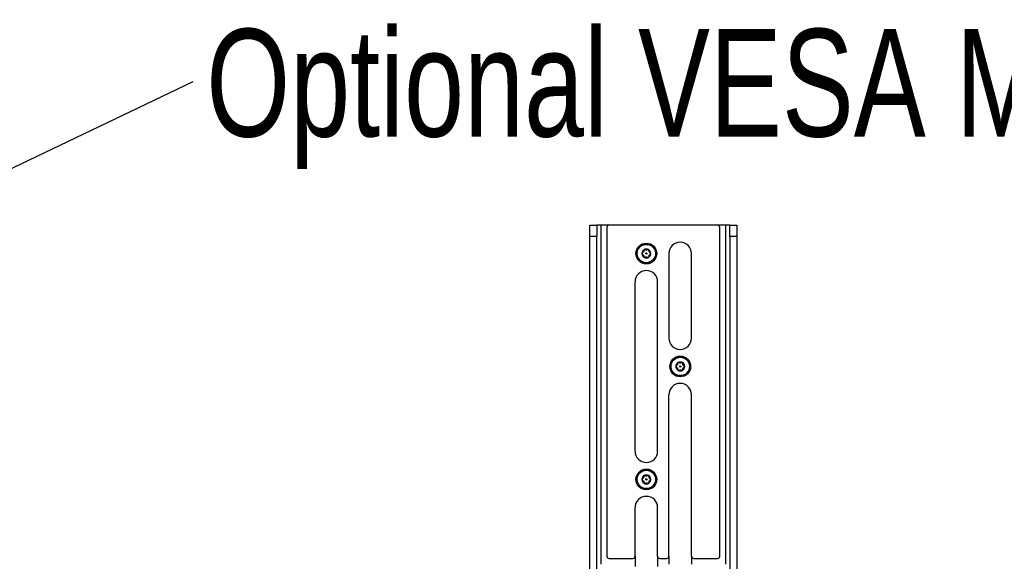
# Model space of a CAD drawing. Header units: inches. Extents: x 0.3 to 33.8, y 0.2 to 21.7.
# Tile 73 of 90: x 24.8 to 26.5, y 12.3 to 13.2. Entities that reach past the tile are written whole.
import ezdxf

# ---------------------------------------------------------------- set-up
doc = ezdxf.new("R2010")
doc.units = ezdxf.units.IN
doc.header["$MEASUREMENT"] = 0
doc.layers.add('BORDERS', color=7, linetype='Continuous')
doc.styles.add('SLDTEXTSTYLE0', font='TXT', dxfattribs={"width": 0.75})
doc.dimstyles.new('SLDDIMSTYLE1', dxfattribs={"dimtxt": 0.18, "dimasz": 0.14, "dimexe": 0, "dimexo": 0.0625, "dimgap": 0, "dimtad": 0, "dimtih": 1, "dimtoh": 1, "dimdec": 0, "dimrnd": 1e-09, "dimzin": 0, "dimdsep": 46, "dimtxsty": 'Standard', "dimsah": 1, "dimcen": 0.09, "dimadec": 0, "dimazin": 0, "dimtfac": 0.14, "dimtdec": 0, "dimtofl": 0, "dimtmove": 0, "dimatfit": 3, "dimfxl": 0, "dimfrac": 2, "dimtolj": 1, "dimtzin": 0, "dimarcsym": 0})

# ---------------------------------------------------------------- blocks, each defined once
blk = doc.blocks.new('SW_NOTE_0_13')
at = {"layer": 'BORDERS', "color": 0, "insert": (0.023, 0.0914), "char_height": 0.1875, "attachment_point": 1, "style": 'SLDTEXTSTYLE0'}
blk.add_mtext('Optional VESA Mount Shown', dxfattribs=at)

msp = doc.modelspace()

# ---------------------------------------------------------------- linework, layer by layer
at = {"color": 7, "linetype": 'Continuous', "lineweight": 25}
for p, q in [((25.74452, 12.85687), (25.75633, 12.85687)), ((25.74452, 12.83719), (25.74452, 12.85687)), ((25.75633, 12.85687), (25.75633, 12.83719)), ((25.7642, 12.85687), (25.75633, 12.85687)), ((25.77798, 12.85687), (25.7642, 12.85687)), ((25.7642, 12.26632), (25.7642, 12.85687)), ((25.77404, 12.85293), (25.77404, 12.2801)), ((25.96696, 12.85687), (25.77798, 12.85687)), ((25.98074, 12.85687), (25.96696, 12.85687)), ((25.97089, 12.2801), (25.97089, 12.85293)), ((25.98861, 12.85687), (25.98074, 12.85687)), ((25.98074, 12.85687), (25.98074, 12.26632)), ((25.98861, 12.85687), (26.00042, 12.85687)), ((25.98861, 12.83719), (25.98861, 12.85687)), ((26.00042, 12.85687), (26.00042, 12.83719)), ((25.75633, 12.83719), (25.74452, 12.83719)), ((25.74452, 10.41593), (25.74452, 12.83719)), ((25.75633, 10.41593), (25.75633, 12.83719)), ((26.00042, 12.83719), (25.98861, 12.83719)), ((25.98861, 12.83719), (25.98861, 10.41593)), ((26.00042, 12.83719), (26.00042, 10.41593)), ((25.88231, 12.80766), (25.88231, 12.66002)), ((25.92168, 12.66002), (25.92168, 12.80766)), ((25.82326, 12.46317), (25.82326, 12.75845)), ((25.86263, 12.46317), (25.86263, 12.75845)), ((25.88231, 12.2801), (25.88231, 12.5616)), ((25.92168, 12.2801), (25.92168, 12.5616)), ((25.82326, 12.2801), (25.82326, 12.36474)), ((25.86263, 12.2801), (25.86263, 12.36474)), ((25.77798, 12.27616), (25.81932, 12.27616)), ((25.82326, 12.2801), (25.82326, 12.26238)), ((25.86263, 12.2801), (25.86263, 12.26238)), ((25.86656, 12.27616), (25.87838, 12.27616)), ((25.88231, 12.2801), (25.88231, 12.26632)), ((25.92168, 12.2801), (25.92168, 12.26632)), ((25.92562, 12.27616), (25.96696, 12.27616))]:
    msp.add_line(p, q, dxfattribs=at)
for centre, radius in [((25.84294, 12.80766), 0.01807), ((25.84294, 12.80766), 0.01654), ((25.84294, 12.80766), 0.016), ((25.84294, 12.80766), 0.00108), ((25.902, 12.61081), 0.01807), ((25.902, 12.61081), 0.01654), ((25.902, 12.61081), 0.016), ((25.902, 12.61081), 0.00108), ((25.84294, 12.41396), 0.01807), ((25.84294, 12.41396), 0.01654), ((25.84294, 12.41396), 0.016), ((25.84294, 12.41396), 0.00108)]:
    msp.add_circle(centre, radius, dxfattribs=at)
for centre, radius, start, end in [((25.77798, 12.85293), 0.00394, 90, 180), ((25.96696, 12.85293), 0.00394, 0, 90), ((25.902, 12.80766), 0.01969, 0, 180), ((25.84294, 12.80766), 0.00776, 120, 180), ((25.84294, 12.80766), 0.00776, 180, 240), ((25.84294, 12.80766), 0.00704, 168.0167, 191.9833), ((25.84294, 12.80766), 0.00704, 108.0167, 131.9833), ((25.84294, 12.80766), 0.00776, 60, 120), ((25.84294, 12.80766), 0.00704, 48.0167, 71.9833), ((25.84294, 12.80766), 0.00776, 0, 60), ((25.84294, 12.80766), 0.00776, 300, 0), ((25.84294, 12.80766), 0.00704, 348.0167, 11.9833), ((25.84294, 12.80766), 0.00704, 228.0167, 251.9833), ((25.84294, 12.80766), 0.00776, 240, 300), ((25.84294, 12.80766), 0.00704, 288.0167, 311.9833), ((25.84294, 12.75845), 0.01969, 0, 180), ((25.902, 12.66002), 0.01969, 180, 0), ((25.902, 12.61081), 0.00776, 120, 180), ((25.902, 12.61081), 0.00704, 108.0167, 131.9833), ((25.902, 12.61081), 0.00776, 60, 120), ((25.902, 12.61081), 0.00704, 48.0167, 71.9833), ((25.902, 12.61081), 0.00776, 0, 60), ((25.902, 12.61081), 0.00776, 180, 240), ((25.902, 12.61081), 0.00704, 168.0167, 191.9833), ((25.902, 12.61081), 0.00704, 228.0167, 251.9833), ((25.902, 12.61081), 0.00776, 240, 300), ((25.902, 12.61081), 0.00704, 288.0167, 311.9833), ((25.902, 12.61081), 0.00776, 300, 0), ((25.902, 12.61081), 0.00704, 348.0167, 11.9833), ((25.902, 12.5616), 0.01969, 0, 180), ((25.84294, 12.46317), 0.01969, 180, 0), ((25.84294, 12.41396), 0.00776, 120, 180), ((25.84294, 12.41396), 0.00776, 180, 240), ((25.84294, 12.41396), 0.00704, 168.0167, 191.9833), ((25.84294, 12.41396), 0.00704, 108.0167, 131.9833), ((25.84294, 12.41396), 0.00776, 60, 120), ((25.84294, 12.41396), 0.00704, 48.0167, 71.9833), ((25.84294, 12.41396), 0.00776, 0, 60), ((25.84294, 12.41396), 0.00776, 300, 0), ((25.84294, 12.41396), 0.00704, 348.0167, 11.9833), ((25.84294, 12.41396), 0.00704, 228.0167, 251.9833), ((25.84294, 12.41396), 0.00776, 240, 300), ((25.84294, 12.41396), 0.00704, 288.0167, 311.9833), ((25.84294, 12.36474), 0.01969, 0, 180), ((25.77798, 12.2801), 0.00394, 180, 270), ((25.81932, 12.2801), 0.00394, 270, 0), ((25.86656, 12.2801), 0.00394, 180, 270), ((25.87838, 12.2801), 0.00394, 270, 0), ((25.92562, 12.2801), 0.00394, 180, 270), ((25.96696, 12.2801), 0.00394, 270, 0)]:
    msp.add_arc(centre, radius, start, end, dxfattribs=at)
for points, knots in [([(25.83634, 12.80924), (25.83614, 12.80915), (25.8358, 12.809), (25.83542, 12.80856), (25.83522, 12.80811), (25.8352, 12.8078), (25.83519, 12.80766)], [0, 0, 0, 0, 0.3581684, 0.6058341, 0.8149391, 1, 1, 1, 1]), ([(25.83519, 12.80766), (25.83519, 12.80764), (25.83519, 12.80747), (25.83524, 12.80715), (25.83543, 12.80675), (25.83576, 12.80636), (25.83609, 12.80616), (25.83631, 12.80609), (25.83634, 12.80608)], [0, 0, 0, 0, 0.0252729, 0.214816, 0.4059721, 0.6203251, 0.9399707, 1, 1, 1, 1]), ([(25.83827, 12.81258), (25.83829, 12.81245), (25.83834, 12.81219), (25.83831, 12.81168), (25.83818, 12.8111), (25.83788, 12.81048), (25.83748, 12.80995), (25.83695, 12.80949), (25.83655, 12.80933), (25.83634, 12.80924)], [0, 0, 0, 0, 0.11371348, 0.21525982, 0.38871399, 0.51809082, 0.64749367, 0.81389498, 1, 1, 1, 1]), ([(25.83634, 12.80608), (25.83647, 12.80603), (25.83672, 12.80594), (25.83715, 12.80566), (25.83758, 12.80525), (25.83796, 12.80468), (25.83822, 12.80407), (25.83836, 12.80339), (25.8383, 12.80296), (25.83827, 12.80273)], [0, 0, 0, 0, 0.1137135, 0.2152598, 0.388714, 0.5180908, 0.6474937, 0.813895, 1, 1, 1, 1]), ([(25.83827, 12.81258), (25.83825, 12.8128), (25.83821, 12.81318), (25.8384, 12.81372), (25.83869, 12.81412), (25.83894, 12.81429), (25.83906, 12.81437)], [0, 0, 0, 0, 0.3581797, 0.6058432, 0.814947, 1, 1, 1, 1]), ([(25.83906, 12.81437), (25.83908, 12.81438), (25.83923, 12.81447), (25.83953, 12.81458), (25.83998, 12.81461), (25.84048, 12.81452), (25.84081, 12.81434), (25.84099, 12.81419), (25.84101, 12.81416)], [0, 0, 0, 0, 0.0252796, 0.2148223, 0.4059788, 0.6203329, 0.939981, 1, 1, 1, 1]), ([(25.84487, 12.81416), (25.84477, 12.81408), (25.84456, 12.81391), (25.84411, 12.81368), (25.84354, 12.8135), (25.84285, 12.81346), (25.8422, 12.81354), (25.84154, 12.81376), (25.84119, 12.81403), (25.84101, 12.81416)], [0, 0, 0, 0, 0.11371348, 0.21525982, 0.38871399, 0.51809082, 0.64749367, 0.81389498, 1, 1, 1, 1]), ([(25.84682, 12.81437), (25.8468, 12.81438), (25.84666, 12.81447), (25.84635, 12.81458), (25.84591, 12.81461), (25.84541, 12.81452), (25.84507, 12.81434), (25.8449, 12.81419), (25.84487, 12.81416)], [0, 0, 0, 0, 0.02527963, 0.2148223, 0.40597884, 0.62033294, 0.93998098, 1, 1, 1, 1]), ([(25.84761, 12.81258), (25.84764, 12.8128), (25.84768, 12.81318), (25.84748, 12.81372), (25.8472, 12.81412), (25.84694, 12.81429), (25.84682, 12.81437)], [0, 0, 0, 0, 0.3581797, 0.6058432, 0.814947, 1, 1, 1, 1]), ([(25.84954, 12.80924), (25.84941, 12.80929), (25.84917, 12.80938), (25.84874, 12.80966), (25.8483, 12.81006), (25.84792, 12.81063), (25.84766, 12.81125), (25.84752, 12.81193), (25.84758, 12.81236), (25.84761, 12.81258)], [0, 0, 0, 0, 0.1137135, 0.2152598, 0.388714, 0.5180908, 0.6474937, 0.813895, 1, 1, 1, 1]), ([(25.84761, 12.80273), (25.84759, 12.80287), (25.84755, 12.80313), (25.84757, 12.80364), (25.84771, 12.80422), (25.84801, 12.80483), (25.84841, 12.80536), (25.84893, 12.80582), (25.84933, 12.80599), (25.84954, 12.80608)], [0, 0, 0, 0, 0.1137135, 0.2152598, 0.388714, 0.5180908, 0.6474937, 0.813895, 1, 1, 1, 1]), ([(25.8507, 12.80766), (25.8507, 12.80768), (25.8507, 12.80785), (25.85064, 12.80816), (25.85045, 12.80857), (25.85012, 12.80896), (25.84979, 12.80916), (25.84958, 12.80923), (25.84954, 12.80924)], [0, 0, 0, 0, 0.0252729, 0.214816, 0.4059721, 0.6203251, 0.9399707, 1, 1, 1, 1]), ([(25.84954, 12.80608), (25.84974, 12.80617), (25.85009, 12.80632), (25.85046, 12.80676), (25.85066, 12.8072), (25.85069, 12.80751), (25.8507, 12.80766)], [0, 0, 0, 0, 0.3581684, 0.6058341, 0.8149391, 1, 1, 1, 1]), ([(25.83827, 12.80273), (25.83825, 12.80251), (25.83821, 12.80214), (25.8384, 12.8016), (25.83869, 12.8012), (25.83894, 12.80102), (25.83906, 12.80094)], [0, 0, 0, 0, 0.3581797, 0.6058432, 0.814947, 1, 1, 1, 1]), ([(25.83906, 12.80094), (25.83908, 12.80093), (25.83923, 12.80085), (25.83953, 12.80074), (25.83998, 12.8007), (25.84048, 12.80079), (25.84081, 12.80098), (25.84099, 12.80113), (25.84101, 12.80115)], [0, 0, 0, 0, 0.0252796, 0.2148223, 0.4059788, 0.6203329, 0.939981, 1, 1, 1, 1]), ([(25.84101, 12.80115), (25.84112, 12.80124), (25.84132, 12.8014), (25.84178, 12.80164), (25.84234, 12.80181), (25.84303, 12.80186), (25.84369, 12.80178), (25.84435, 12.80156), (25.84469, 12.80129), (25.84487, 12.80115)], [0, 0, 0, 0, 0.1137135, 0.2152598, 0.388714, 0.5180908, 0.6474937, 0.813895, 1, 1, 1, 1]), ([(25.84487, 12.80115), (25.84505, 12.80102), (25.84535, 12.8008), (25.84592, 12.8007), (25.84641, 12.80074), (25.84669, 12.80088), (25.84682, 12.80094)], [0, 0, 0, 0, 0.3580347, 0.6057264, 0.8148457, 1, 1, 1, 1]), ([(25.84682, 12.80094), (25.84684, 12.80095), (25.84698, 12.80104), (25.84723, 12.80124), (25.84748, 12.80161), (25.84765, 12.80209), (25.84766, 12.80248), (25.84762, 12.8027), (25.84761, 12.80273)], [0, 0, 0, 0, 0.0251933, 0.214741, 0.4058918, 0.6202317, 0.9398492, 1, 1, 1, 1]), ([(25.89733, 12.61573), (25.8973, 12.61595), (25.89726, 12.61632), (25.89746, 12.61687), (25.89774, 12.61727), (25.898, 12.61744), (25.89812, 12.61752)], [0, 0, 0, 0, 0.3581797, 0.6058432, 0.814947, 1, 1, 1, 1]), ([(25.89812, 12.61752), (25.89814, 12.61753), (25.89828, 12.61762), (25.89859, 12.61773), (25.89903, 12.61776), (25.89953, 12.61767), (25.89987, 12.61749), (25.90004, 12.61734), (25.90007, 12.61731)], [0, 0, 0, 0, 0.0252796, 0.2148223, 0.4059788, 0.6203329, 0.939981, 1, 1, 1, 1]), ([(25.90393, 12.61731), (25.90382, 12.61723), (25.90362, 12.61706), (25.90316, 12.61683), (25.9026, 12.61665), (25.90191, 12.61661), (25.90125, 12.61669), (25.90059, 12.61691), (25.90025, 12.61717), (25.90007, 12.61731)], [0, 0, 0, 0, 0.11371348, 0.21525982, 0.38871399, 0.51809082, 0.64749367, 0.81389498, 1, 1, 1, 1]), ([(25.90588, 12.61752), (25.90586, 12.61753), (25.90571, 12.61762), (25.90541, 12.61773), (25.90496, 12.61776), (25.90446, 12.61767), (25.90412, 12.61749), (25.90395, 12.61734), (25.90393, 12.61731)], [0, 0, 0, 0, 0.02527963, 0.2148223, 0.40597884, 0.62033294, 0.93998098, 1, 1, 1, 1]), ([(25.90667, 12.61573), (25.90669, 12.61595), (25.90673, 12.61632), (25.90654, 12.61687), (25.90625, 12.61727), (25.906, 12.61744), (25.90588, 12.61752)], [0, 0, 0, 0, 0.3581797, 0.6058432, 0.814947, 1, 1, 1, 1]), ([(25.8954, 12.61239), (25.89519, 12.6123), (25.89485, 12.61215), (25.89448, 12.61171), (25.89428, 12.61126), (25.89425, 12.61095), (25.89424, 12.61081)], [0, 0, 0, 0, 0.3581684, 0.6058341, 0.8149391, 1, 1, 1, 1]), ([(25.89424, 12.61081), (25.89424, 12.61079), (25.89424, 12.61062), (25.8943, 12.6103), (25.89449, 12.6099), (25.89482, 12.60951), (25.89515, 12.60931), (25.89536, 12.60924), (25.8954, 12.60923)], [0, 0, 0, 0, 0.0252729, 0.214816, 0.4059721, 0.6203251, 0.9399707, 1, 1, 1, 1]), ([(25.89733, 12.61573), (25.89735, 12.6156), (25.89739, 12.61534), (25.89737, 12.61483), (25.89723, 12.61425), (25.89693, 12.61363), (25.89653, 12.6131), (25.89601, 12.61264), (25.89561, 12.61248), (25.8954, 12.61239)], [0, 0, 0, 0, 0.11371348, 0.21525982, 0.38871399, 0.51809082, 0.64749367, 0.81389498, 1, 1, 1, 1]), ([(25.8954, 12.60923), (25.89553, 12.60918), (25.89577, 12.60909), (25.8962, 12.60881), (25.89664, 12.6084), (25.89702, 12.60783), (25.89728, 12.60722), (25.89741, 12.60654), (25.89736, 12.60611), (25.89733, 12.60588)], [0, 0, 0, 0, 0.1137135, 0.2152598, 0.388714, 0.5180908, 0.6474937, 0.813895, 1, 1, 1, 1]), ([(25.89733, 12.60588), (25.8973, 12.60566), (25.89726, 12.60529), (25.89746, 12.60475), (25.89774, 12.60435), (25.898, 12.60417), (25.89812, 12.60409)], [0, 0, 0, 0, 0.3581797, 0.6058432, 0.814947, 1, 1, 1, 1]), ([(25.89812, 12.60409), (25.89814, 12.60408), (25.89828, 12.604), (25.89859, 12.60389), (25.89903, 12.60385), (25.89953, 12.60394), (25.89987, 12.60413), (25.90004, 12.60428), (25.90007, 12.6043)], [0, 0, 0, 0, 0.0252796, 0.2148223, 0.4059788, 0.6203329, 0.939981, 1, 1, 1, 1]), ([(25.90007, 12.6043), (25.90017, 12.60439), (25.90038, 12.60455), (25.90083, 12.60479), (25.9014, 12.60496), (25.90208, 12.60501), (25.90274, 12.60493), (25.9034, 12.6047), (25.90375, 12.60444), (25.90393, 12.6043)], [0, 0, 0, 0, 0.1137135, 0.2152598, 0.388714, 0.5180908, 0.6474937, 0.813895, 1, 1, 1, 1]), ([(25.90393, 12.6043), (25.90411, 12.60417), (25.90441, 12.60395), (25.90498, 12.60385), (25.90546, 12.60389), (25.90574, 12.60403), (25.90588, 12.60409)], [0, 0, 0, 0, 0.3580347, 0.6057264, 0.8148457, 1, 1, 1, 1]), ([(25.90588, 12.60409), (25.90589, 12.6041), (25.90604, 12.60419), (25.90628, 12.60439), (25.90654, 12.60476), (25.90671, 12.60524), (25.90672, 12.60563), (25.90667, 12.60585), (25.90667, 12.60588)], [0, 0, 0, 0, 0.0251933, 0.214741, 0.4058918, 0.6202317, 0.9398492, 1, 1, 1, 1]), ([(25.9086, 12.61239), (25.90847, 12.61244), (25.90822, 12.61253), (25.90779, 12.61281), (25.90736, 12.61321), (25.90698, 12.61378), (25.90672, 12.61439), (25.90658, 12.61508), (25.90664, 12.61551), (25.90667, 12.61573)], [0, 0, 0, 0, 0.1137135, 0.2152598, 0.388714, 0.5180908, 0.6474937, 0.813895, 1, 1, 1, 1]), ([(25.90667, 12.60588), (25.90664, 12.60602), (25.9066, 12.60628), (25.90662, 12.60679), (25.90676, 12.60737), (25.90706, 12.60798), (25.90746, 12.60851), (25.90799, 12.60897), (25.90839, 12.60914), (25.9086, 12.60923)], [0, 0, 0, 0, 0.1137135, 0.2152598, 0.388714, 0.5180908, 0.6474937, 0.813895, 1, 1, 1, 1]), ([(25.90975, 12.61081), (25.90975, 12.61083), (25.90975, 12.611), (25.90969, 12.61131), (25.9095, 12.61172), (25.90917, 12.61211), (25.90885, 12.6123), (25.90863, 12.61238), (25.9086, 12.61239)], [0, 0, 0, 0, 0.0252729, 0.214816, 0.4059721, 0.6203251, 0.9399707, 1, 1, 1, 1]), ([(25.9086, 12.60923), (25.9088, 12.60931), (25.90914, 12.60947), (25.90951, 12.60991), (25.90972, 12.61035), (25.90974, 12.61066), (25.90975, 12.61081)], [0, 0, 0, 0, 0.3581684, 0.6058341, 0.8149391, 1, 1, 1, 1]), ([(25.83634, 12.41554), (25.83614, 12.41545), (25.8358, 12.4153), (25.83542, 12.41486), (25.83522, 12.41441), (25.8352, 12.4141), (25.83519, 12.41396)], [0, 0, 0, 0, 0.3581684, 0.6058341, 0.8149391, 1, 1, 1, 1]), ([(25.83519, 12.41396), (25.83519, 12.41394), (25.83519, 12.41377), (25.83524, 12.41345), (25.83543, 12.41305), (25.83576, 12.41266), (25.83609, 12.41246), (25.83631, 12.41239), (25.83634, 12.41238)], [0, 0, 0, 0, 0.0252729, 0.214816, 0.4059721, 0.6203251, 0.9399707, 1, 1, 1, 1]), ([(25.83827, 12.41888), (25.83829, 12.41875), (25.83834, 12.41849), (25.83831, 12.41798), (25.83818, 12.4174), (25.83788, 12.41678), (25.83748, 12.41625), (25.83695, 12.41579), (25.83655, 12.41563), (25.83634, 12.41554)], [0, 0, 0, 0, 0.11371348, 0.21525982, 0.38871399, 0.51809082, 0.64749367, 0.81389498, 1, 1, 1, 1]), ([(25.83634, 12.41238), (25.83647, 12.41233), (25.83672, 12.41223), (25.83715, 12.41196), (25.83758, 12.41155), (25.83796, 12.41098), (25.83822, 12.41037), (25.83836, 12.40969), (25.8383, 12.40926), (25.83827, 12.40903)], [0, 0, 0, 0, 0.1137135, 0.2152598, 0.388714, 0.5180908, 0.6474937, 0.813895, 1, 1, 1, 1]), ([(25.83827, 12.41888), (25.83825, 12.4191), (25.83821, 12.41947), (25.8384, 12.42002), (25.83869, 12.42042), (25.83894, 12.42059), (25.83906, 12.42067)], [0, 0, 0, 0, 0.3581797, 0.6058432, 0.814947, 1, 1, 1, 1]), ([(25.83906, 12.42067), (25.83908, 12.42068), (25.83923, 12.42077), (25.83953, 12.42088), (25.83998, 12.42091), (25.84048, 12.42082), (25.84081, 12.42064), (25.84099, 12.42049), (25.84101, 12.42046)], [0, 0, 0, 0, 0.0252796, 0.2148223, 0.4059788, 0.6203329, 0.939981, 1, 1, 1, 1]), ([(25.84487, 12.42046), (25.84477, 12.42038), (25.84456, 12.42021), (25.84411, 12.41997), (25.84354, 12.4198), (25.84285, 12.41976), (25.8422, 12.41984), (25.84154, 12.42006), (25.84119, 12.42032), (25.84101, 12.42046)], [0, 0, 0, 0, 0.11371348, 0.21525982, 0.38871399, 0.51809082, 0.64749367, 0.81389498, 1, 1, 1, 1]), ([(25.84682, 12.42067), (25.8468, 12.42068), (25.84666, 12.42077), (25.84635, 12.42088), (25.84591, 12.42091), (25.84541, 12.42082), (25.84507, 12.42064), (25.8449, 12.42049), (25.84487, 12.42046)], [0, 0, 0, 0, 0.02527963, 0.2148223, 0.40597884, 0.62033294, 0.93998098, 1, 1, 1, 1]), ([(25.84761, 12.41888), (25.84764, 12.4191), (25.84768, 12.41947), (25.84748, 12.42002), (25.8472, 12.42042), (25.84694, 12.42059), (25.84682, 12.42067)], [0, 0, 0, 0, 0.3581797, 0.6058432, 0.814947, 1, 1, 1, 1]), ([(25.84954, 12.41554), (25.84941, 12.41559), (25.84917, 12.41568), (25.84874, 12.41596), (25.8483, 12.41636), (25.84792, 12.41693), (25.84766, 12.41754), (25.84752, 12.41823), (25.84758, 12.41866), (25.84761, 12.41888)], [0, 0, 0, 0, 0.1137135, 0.2152598, 0.388714, 0.5180908, 0.6474937, 0.813895, 1, 1, 1, 1]), ([(25.84761, 12.40903), (25.84759, 12.40917), (25.84755, 12.40943), (25.84757, 12.40994), (25.84771, 12.41052), (25.84801, 12.41113), (25.84841, 12.41166), (25.84893, 12.41212), (25.84933, 12.41229), (25.84954, 12.41238)], [0, 0, 0, 0, 0.1137135, 0.2152598, 0.388714, 0.5180908, 0.6474937, 0.813895, 1, 1, 1, 1]), ([(25.8507, 12.41396), (25.8507, 12.41398), (25.8507, 12.41415), (25.85064, 12.41446), (25.85045, 12.41487), (25.85012, 12.41526), (25.84979, 12.41545), (25.84958, 12.41553), (25.84954, 12.41554)], [0, 0, 0, 0, 0.0252729, 0.214816, 0.4059721, 0.6203251, 0.9399707, 1, 1, 1, 1]), ([(25.84954, 12.41238), (25.84974, 12.41246), (25.85009, 12.41261), (25.85046, 12.41306), (25.85066, 12.4135), (25.85069, 12.41381), (25.8507, 12.41396)], [0, 0, 0, 0, 0.3581684, 0.6058341, 0.8149391, 1, 1, 1, 1]), ([(25.83827, 12.40903), (25.83825, 12.40881), (25.83821, 12.40844), (25.8384, 12.4079), (25.83869, 12.4075), (25.83894, 12.40732), (25.83906, 12.40724)], [0, 0, 0, 0, 0.3581797, 0.6058432, 0.814947, 1, 1, 1, 1]), ([(25.83906, 12.40724), (25.83908, 12.40723), (25.83923, 12.40715), (25.83953, 12.40704), (25.83998, 12.407), (25.84048, 12.40709), (25.84081, 12.40728), (25.84099, 12.40743), (25.84101, 12.40745)], [0, 0, 0, 0, 0.0252796, 0.2148223, 0.4059788, 0.6203329, 0.939981, 1, 1, 1, 1]), ([(25.84101, 12.40745), (25.84112, 12.40754), (25.84132, 12.4077), (25.84178, 12.40794), (25.84234, 12.40811), (25.84303, 12.40816), (25.84369, 12.40808), (25.84435, 12.40785), (25.84469, 12.40759), (25.84487, 12.40745)], [0, 0, 0, 0, 0.1137135, 0.2152598, 0.388714, 0.5180908, 0.6474937, 0.813895, 1, 1, 1, 1]), ([(25.84487, 12.40745), (25.84505, 12.40732), (25.84535, 12.4071), (25.84592, 12.407), (25.84641, 12.40704), (25.84669, 12.40718), (25.84682, 12.40724)], [0, 0, 0, 0, 0.3580347, 0.6057264, 0.8148457, 1, 1, 1, 1]), ([(25.84682, 12.40724), (25.84684, 12.40725), (25.84698, 12.40734), (25.84723, 12.40754), (25.84748, 12.40791), (25.84765, 12.40839), (25.84766, 12.40877), (25.84762, 12.409), (25.84761, 12.40903)], [0, 0, 0, 0, 0.0251933, 0.214741, 0.4058918, 0.6202317, 0.9398492, 1, 1, 1, 1])]:
    msp.add_open_spline(points, degree=3, knots=knots, dxfattribs=at)

# ---------------------------------------------------------------- block references
at = {"layer": 'BORDERS'}
msp.add_blockref('SW_NOTE_0_13', (25.05266, 13.10764), dxfattribs=at)

# ---------------------------------------------------------------- leaders
msp.add_leader([(24.42562, 12.80733), (25.05266, 13.10764)], dimstyle='SLDDIMSTYLE1', dxfattribs=at)

doc.saveas('drawing.dxf')
